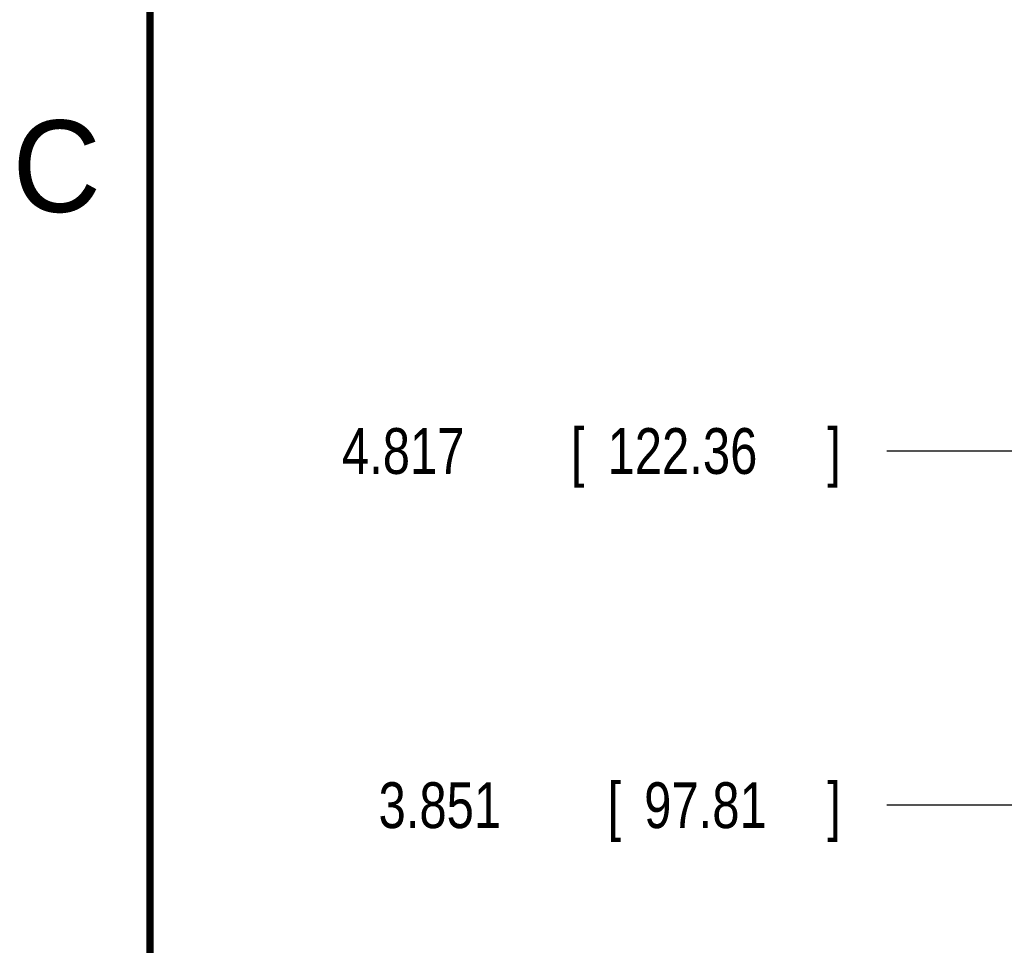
# Model space of a CAD drawing. Header units: inches. Extents: x 0 to 22, y 0 to 17.
# Tile 17 of 85: x 0.1 to 2.8, y 8.6 to 11.1. Entities that reach past the tile are written whole.
import ezdxf

# ---------------------------------------------------------------- set-up
doc = ezdxf.new("R2010")
doc.units = ezdxf.units.IN
doc.header["$LTSCALE"] = 1.21
doc.header["$MEASUREMENT"] = 0
doc.layers.get('0').update_dxf_attribs({"linetype": 'CONTINUOUS'})
doc.layers.add('DIMENSIONS', color=7, linetype='CONTINUOUS')
doc.styles.get("Standard").update_dxf_attribs({"font": 'txt', "width": 0.8})
doc.dimstyles.new('DIMSTYLE_1', dxfattribs={"dimtxt": 0.125, "dimasz": 0.18, "dimexe": 0.18, "dimexo": 0.0625, "dimgap": 0.09, "dimtad": 0, "dimtih": 1, "dimtoh": 1, "dimdec": 3, "dimzin": 4, "dimdsep": 46, "dimtxsty": 'STANDARD', "dimblk": '_FILLED', "dimblk1": '_FILLED', "dimblk2": '_FILLED', "dimcen": 0.09, "dimadec": 0, "dimazin": 0, "dimtp": 0.01, "dimtm": 0.01, "dimtfac": 1, "dimtdec": 3, "dimtofl": 0, "dimtmove": 0, "dimatfit": 3, "dimldrblk": '_FILLED', "dimfxl": 1, "dimtolj": 1, "dimtzin": 4, "dimarcsym": 0})

# ---------------------------------------------------------------- blocks, each defined once
blk = doc.blocks.new('*D3')
at = {"layer": 'DIMENSIONS', "color": 2, "linetype": 'CONTINUOUS'}
blk.add_line((3.4518, 9.0061), (2.5117, 9.0061), dxfattribs=at)
at = {"layer": 'DIMENSIONS', "color": 2, "linetype": 'CONTINUOUS', "width": 0.8}
for s, p in [('3.851', (1.1242, 8.9436)), ('[', (1.7492, 8.9436)), ('97.81', (1.8492, 8.9436)), (']', (2.3492, 8.9436))]:
    blk.add_text(s, height=0.125, dxfattribs=at).set_placement(p)
blk = doc.blocks.new('_FILLED')
at = {"color": 0, "linetype": 'BYBLOCK'}
blk.add_solid([(0, 0), (-1, 0.174), (-1, -0.174)], dxfattribs=at)
blk = doc.blocks.new('*D4')
at = {"layer": 'DIMENSIONS', "color": 2, "linetype": 'CONTINUOUS'}
blk.add_line((3.6993, 9.9726), (2.5117, 9.9726), dxfattribs=at)
at = {"layer": 'DIMENSIONS', "color": 2, "linetype": 'CONTINUOUS', "width": 0.8}
for s, p in [('4.817', (1.0242, 9.9101)), ('[', (1.6492, 9.9101)), ('122.36', (1.7492, 9.9101)), (']', (2.3492, 9.9101))]:
    blk.add_text(s, height=0.125, dxfattribs=at).set_placement(p)

msp = doc.modelspace()

# ---------------------------------------------------------------- linework, layer by layer
at = {"color": 7, "linetype": 'CONTINUOUS', "const_width": 0.02}
msp.add_lwpolyline([(0.5, 16.5), (0.5, 0.5)], dxfattribs=at)

# ---------------------------------------------------------------- texts
at = {"color": 2, "linetype": 'CONTINUOUS'}
msp.add_text('C', height=0.25, dxfattribs=at).set_placement((0.125, 10.625))

# ---------------------------------------------------------------- dimensions: what is measured, and where the dimension line sits
at = {"layer": 'DIMENSIONS', "color": 2, "linetype": 'CONTINUOUS'}
for feature_location, offset, picture, middle in [((3.6993, 9.9726), (-1.1876, 0), '*D4', (1.7367, 9.9726)), ((3.4518, 9.0061), (-0.9401, 0), '*D3', (1.7867, 9.0061))]:
    dim = msp.add_ordinate_dim(feature_location=feature_location, offset=offset, dtype=0, origin=(3.2177, 5.1552), dimstyle='DIMSTYLE_1', dxfattribs=at)
    dim.commit()
    dim.dimension.update_dxf_attribs({"geometry": picture, "text_midpoint": middle})

doc.saveas('drawing.dxf')
